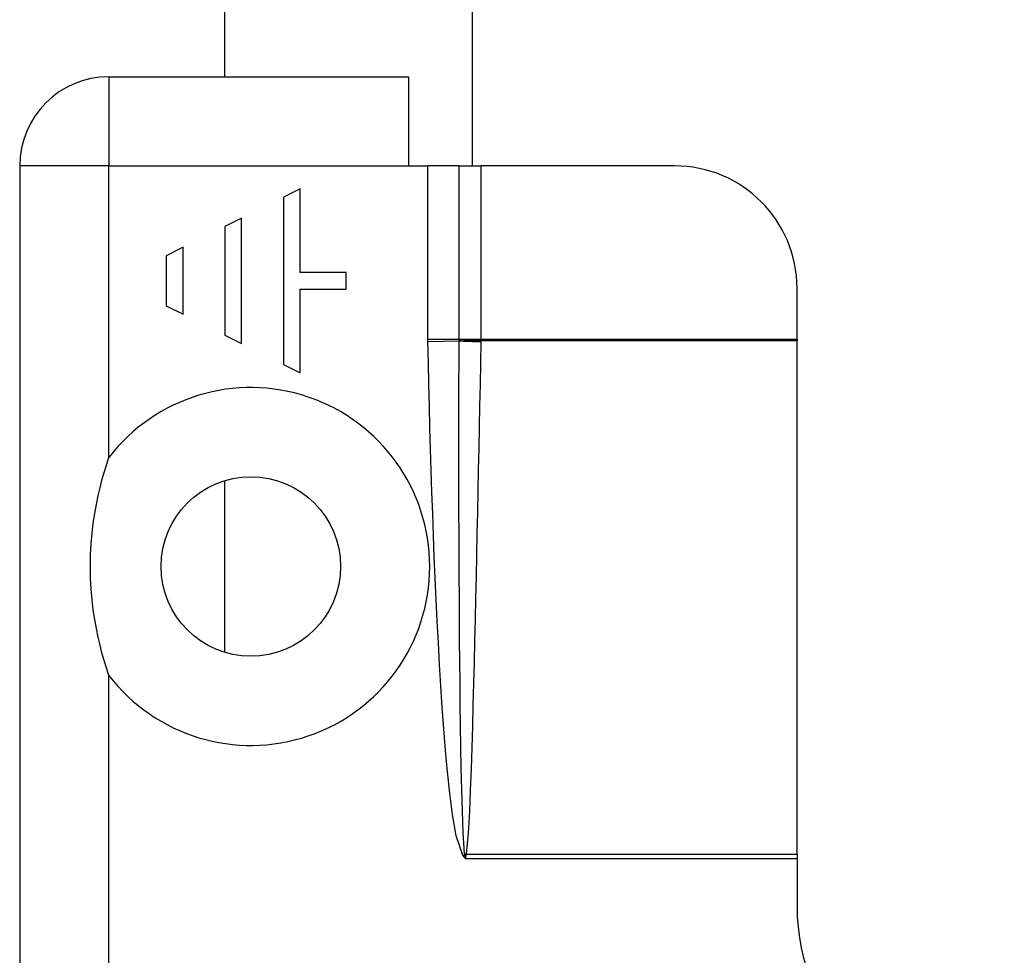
# Model space of a CAD drawing. Header units: inches. Extents: x 3.4 to 82.4, y 3.9 to 45.4.
# Tile 8 of 114: x 5.1 to 6, y 10.1 to 11. Entities that reach past the tile are written whole.
import ezdxf

# ---------------------------------------------------------------- set-up
doc = ezdxf.new("R2010")
doc.units = ezdxf.units.IN
doc.header["$MEASUREMENT"] = 0
doc.layers.add('Visible Edges(ANSI)', color=7, linetype='Continuous', lineweight=25)
doc.layers.add('Visible Tangent Edges(ANSI)', color=7, linetype='Continuous', lineweight=25)

msp = doc.modelspace()

# ---------------------------------------------------------------- linework, layer by layer
at = {"layer": 'Visible Edges(ANSI)'}
for p, q in [((5.49079, 10.835), (5.49079, 14.92333)), ((5.2516, 10.921), (5.2516, 11.90488)), ((5.13979, 10.921), (5.42879, 10.921)), ((5.42879, 10.921), (5.42879, 10.835)), ((5.05379, 10.835), (5.05379, 9.257)), ((5.42879, 10.835), (5.44765, 10.835)), ((5.47773, 10.835), (5.44765, 10.835)), ((5.47773, 10.835), (5.49879, 10.835)), ((5.68568, 10.835), (5.49879, 10.835)), ((5.32436, 10.81293), (5.30822, 10.80486)), ((5.32436, 10.73222), (5.32436, 10.81293)), ((5.30822, 10.80486), (5.30822, 10.64344)), ((5.26787, 10.78468), (5.25172, 10.77661)), ((5.26787, 10.66362), (5.26787, 10.78468)), ((5.25172, 10.77661), (5.25172, 10.67169)), ((5.21137, 10.75643), (5.19523, 10.74836)), ((5.21137, 10.69187), (5.21137, 10.75643)), ((5.19523, 10.74836), (5.19523, 10.69994)), ((5.36875, 10.73222), (5.32436, 10.73222)), ((5.36875, 10.71608), (5.36875, 10.73222)), ((5.32436, 10.71608), (5.36875, 10.71608)), ((5.32436, 10.63537), (5.32436, 10.71608)), ((5.80379, 10.66789), (5.80379, 10.71689)), ((5.19523, 10.69994), (5.21137, 10.69187)), ((5.25172, 10.67169), (5.26787, 10.66362)), ((5.80379, 10.66789), (5.80379, 10.66642)), ((5.80379, 10.17108), (5.80379, 10.66642)), ((5.30822, 10.64344), (5.32436, 10.63537)), ((5.2516, 10.36569), (5.2516, 10.53143)), ((5.80379, 10.17108), (5.80379, 10.16698)), ((5.80379, 10.16698), (5.80379, 10.121))]:
    msp.add_line(p, q, dxfattribs=at)
at = {"layer": 'Visible Edges(ANSI)', "flags": 128}
msp.add_lwpolyline([(5.13979, 10.34355), (5.13743, 10.35075), (5.13523, 10.35799), (5.13318, 10.36529), (5.13129, 10.37263), (5.12949, 10.38035), (5.12778, 10.38861), (5.1262, 10.39738), (5.12481, 10.40666), (5.12364, 10.41643), (5.12275, 10.42668), (5.12218, 10.43739), (5.12198, 10.44856), (5.12218, 10.45973), (5.12275, 10.47044), (5.12364, 10.48069), (5.12481, 10.49046), (5.1262, 10.49974), (5.12778, 10.50851), (5.12949, 10.51677), (5.13129, 10.52449), (5.13318, 10.53184), (5.13523, 10.53913), (5.13743, 10.54637), (5.13979, 10.55357)], dxfattribs=at)
at = {"layer": 'Visible Edges(ANSI)'}
msp.add_circle((5.27679, 10.44856), 0.08661, dxfattribs=at)
for centre, radius, start, end in [((5.13979, 10.835), 0.086, 90, 180), ((5.68568, 10.71689), 0.11811, 0, 90), ((6.00379, 10.121), 0.2, 180, 270)]:
    msp.add_arc(centre, radius, start, end, dxfattribs=at)
at = {"layer": 'Visible Tangent Edges(ANSI)'}
for p, q in [((5.13979, 10.921), (5.13979, 10.835)), ((5.13979, 10.835), (5.05379, 10.835)), ((5.13979, 10.835), (5.42879, 10.835)), ((5.13979, 10.55357), (5.13979, 10.835)), ((5.44765, 10.66789), (5.44765, 10.835)), ((5.47773, 10.66789), (5.47773, 10.835)), ((5.49879, 10.835), (5.49879, 10.66789)), ((5.44765, 10.66789), (5.47773, 10.66789)), ((5.44767, 10.66567), (5.47772, 10.66629)), ((5.47773, 10.66789), (5.49879, 10.66789)), ((5.49879, 10.66789), (5.80379, 10.66789)), ((5.49879, 10.66642), (5.80379, 10.66642)), ((5.13979, 9.55135), (5.13979, 10.34355)), ((5.48175, 10.16921), (5.48329, 10.17062)), ((5.48379, 10.16698), (5.48175, 10.16921)), ((5.48379, 10.16698), (5.48329, 10.17062)), ((5.48436, 10.17048), (5.48379, 10.16698)), ((5.48379, 10.16698), (5.80379, 10.16698)), ((5.48451, 10.17108), (5.80379, 10.17108))]:
    msp.add_line(p, q, dxfattribs=at)
at = {"layer": 'Visible Tangent Edges(ANSI)', "flags": 128}
for points in [[(5.44767, 10.66567), (5.44767, 10.66576), (5.44767, 10.66586), (5.44767, 10.66595), (5.44767, 10.66604), (5.44766, 10.66614), (5.44766, 10.66623), (5.44766, 10.66632), (5.44766, 10.66641), (5.44766, 10.66651), (5.44766, 10.6666), (5.44766, 10.66669), (5.44766, 10.66678), (5.44766, 10.66688), (5.44765, 10.66697), (5.44765, 10.66706), (5.44765, 10.66715), (5.44765, 10.66725), (5.44765, 10.66734), (5.44765, 10.66743), (5.44765, 10.66752), (5.44765, 10.66762), (5.44765, 10.66771), (5.44765, 10.6678), (5.44765, 10.66789)], [(5.48175, 10.16921), (5.47504, 10.18874), (5.4715, 10.20923), (5.46883, 10.22982), (5.46666, 10.25048), (5.46474, 10.27119), (5.46304, 10.29192), (5.46153, 10.31268), (5.46016, 10.33343), (5.4589, 10.35417), (5.45773, 10.37492), (5.45665, 10.39567), (5.45564, 10.41643), (5.45471, 10.43719), (5.45384, 10.45795), (5.45303, 10.47872), (5.45227, 10.49948), (5.45155, 10.52025), (5.45088, 10.54102), (5.45025, 10.5618), (5.44966, 10.58257), (5.44911, 10.60335), (5.4486, 10.62412), (5.44812, 10.6449), (5.44767, 10.66567)], [(5.48311, 10.17141), (5.48167, 10.19191), (5.4809, 10.21251), (5.48035, 10.23312), (5.47989, 10.25374), (5.47951, 10.27436), (5.47919, 10.29498), (5.47891, 10.31561), (5.47867, 10.33624), (5.47846, 10.35686), (5.47828, 10.37749), (5.47812, 10.39812), (5.47799, 10.41874), (5.47788, 10.43937), (5.47779, 10.46), (5.47771, 10.48063), (5.47765, 10.50126), (5.47761, 10.52188), (5.47759, 10.54251), (5.47757, 10.56314), (5.47758, 10.58377), (5.47759, 10.6044), (5.47762, 10.62503), (5.47767, 10.64566), (5.47772, 10.66629)], [(5.47772, 10.66629), (5.47772, 10.66635), (5.47772, 10.66641), (5.47772, 10.66647), (5.47772, 10.66652), (5.47772, 10.66658), (5.47772, 10.66664), (5.47772, 10.6667), (5.47772, 10.66675), (5.47772, 10.66681), (5.47772, 10.66687), (5.47772, 10.66692), (5.47772, 10.66698), (5.47772, 10.66704), (5.47772, 10.6671), (5.47773, 10.66715), (5.47773, 10.66721), (5.47773, 10.66727), (5.47773, 10.66733), (5.47773, 10.66738), (5.47773, 10.66744), (5.47773, 10.6675), (5.47773, 10.66756), (5.47773, 10.66761), (5.47773, 10.66767)], [(5.47773, 10.66767), (5.47773, 10.66768), (5.47773, 10.66769), (5.47773, 10.6677), (5.47773, 10.66771), (5.47773, 10.66772), (5.47773, 10.66773), (5.47773, 10.66774), (5.47773, 10.66775), (5.47773, 10.66775), (5.47773, 10.66776), (5.47773, 10.66777), (5.47773, 10.66778), (5.47773, 10.66779), (5.47773, 10.6678), (5.47773, 10.66781), (5.47773, 10.66782), (5.47773, 10.66783), (5.47773, 10.66784), (5.47773, 10.66785), (5.47773, 10.66786), (5.47773, 10.66787), (5.47773, 10.66788), (5.47773, 10.66789), (5.47773, 10.66789)], [(5.49876, 10.66542), (5.49835, 10.64481), (5.49795, 10.6242), (5.49754, 10.6036), (5.49713, 10.58299), (5.49671, 10.56239), (5.49629, 10.54178), (5.49587, 10.52118), (5.49545, 10.50058), (5.49501, 10.47997), (5.49457, 10.45937), (5.49413, 10.43876), (5.49367, 10.41816), (5.4932, 10.39755), (5.49272, 10.37695), (5.49222, 10.35635), (5.4917, 10.33574), (5.49115, 10.31514), (5.49058, 10.29454), (5.48996, 10.27394), (5.48929, 10.25334), (5.48854, 10.23274), (5.48768, 10.21215), (5.48657, 10.19157), (5.48451, 10.17108)], [(5.49879, 10.66642), (5.49879, 10.66638), (5.49878, 10.66633), (5.49878, 10.66629), (5.49878, 10.66625), (5.49878, 10.66621), (5.49878, 10.66617), (5.49878, 10.66613), (5.49878, 10.66608), (5.49877, 10.66604), (5.49877, 10.666), (5.49877, 10.66596), (5.49877, 10.66592), (5.49877, 10.66587), (5.49877, 10.66583), (5.49877, 10.66579), (5.49877, 10.66575), (5.49876, 10.66571), (5.49876, 10.66567), (5.49876, 10.66562), (5.49876, 10.66558), (5.49876, 10.66554), (5.49876, 10.6655), (5.49876, 10.66546), (5.49876, 10.66542)], [(5.49879, 10.66789), (5.49879, 10.66783), (5.49879, 10.66777), (5.49879, 10.66771), (5.49879, 10.66765), (5.49879, 10.66759), (5.49879, 10.66753), (5.49879, 10.66746), (5.49879, 10.6674), (5.49879, 10.66734), (5.49879, 10.66728), (5.49879, 10.66722), (5.49879, 10.66716), (5.49879, 10.66709), (5.49879, 10.66703), (5.49879, 10.66697), (5.49879, 10.66691), (5.49879, 10.66685), (5.49879, 10.66679), (5.49879, 10.66673), (5.49879, 10.66666), (5.49879, 10.6666), (5.49879, 10.66654), (5.49879, 10.66648), (5.49879, 10.66642)], [(5.48329, 10.17062), (5.48327, 10.17065), (5.48326, 10.17069), (5.48325, 10.17072), (5.48324, 10.17076), (5.48323, 10.17079), (5.48322, 10.17082), (5.48321, 10.17086), (5.48321, 10.17089), (5.4832, 10.17093), (5.48319, 10.17096), (5.48318, 10.17099), (5.48318, 10.17103), (5.48317, 10.17106), (5.48316, 10.17109), (5.48316, 10.17112), (5.48315, 10.17116), (5.48314, 10.17119), (5.48314, 10.17122), (5.48313, 10.17125), (5.48313, 10.17129), (5.48312, 10.17132), (5.48312, 10.17135), (5.48311, 10.17138), (5.48311, 10.17141)], [(5.48451, 10.17108), (5.4845, 10.17106), (5.4845, 10.17103), (5.48449, 10.17101), (5.48448, 10.17098), (5.48447, 10.17096), (5.48447, 10.17093), (5.48446, 10.17091), (5.48445, 10.17088), (5.48445, 10.17086), (5.48444, 10.17083), (5.48443, 10.17081), (5.48443, 10.17078), (5.48442, 10.17076), (5.48441, 10.17073), (5.48441, 10.17071), (5.4844, 10.17068), (5.4844, 10.17066), (5.48439, 10.17063), (5.48439, 10.17061), (5.48438, 10.17058), (5.48438, 10.17056), (5.48437, 10.17053), (5.48437, 10.17051), (5.48436, 10.17048)]]:
    msp.add_lwpolyline(points, dxfattribs=at)
at = {"layer": 'Visible Tangent Edges(ANSI)'}
msp.add_arc((5.27679, 10.44856), 0.17261, 217.46944, 142.53056, dxfattribs=at)
for centre, major_axis, ratio, start_param, end_param in [((5.49876, 10.66673), (0.02755, -0.00054), 0.04762, 3.844737, 4.713326), ((5.49879, 10.66773), (-0.02754, 0.00103), 0.047596, 0.702205, 1.572575), ((5.48451, 10.17239), (-0.02681, 0.00639), 0.046335, 1.529501, 1.581839), ((5.48436, 10.1716), (0.02735, -0.00339), 0.040384, 4.678033, 4.7174)]:
    msp.add_ellipse(centre, major_axis=major_axis, ratio=ratio, start_param=start_param, end_param=end_param, dxfattribs=at)

doc.saveas('drawing.dxf')
